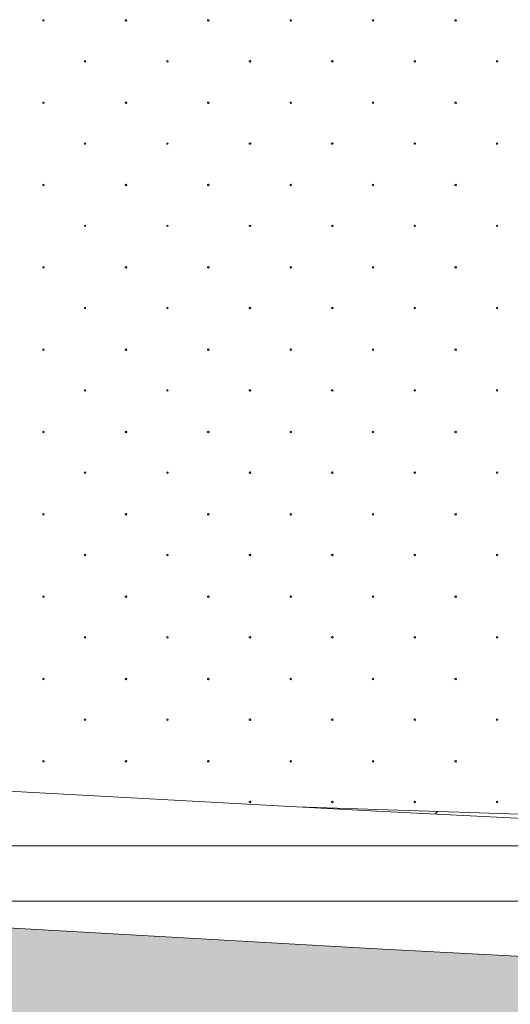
# Model space of a CAD drawing. Header units: millimetres. Extents: x 615418 to 955542, y 450519 to 646666.
# Tile 34 of 84: x 740022 to 744170, y 598416 to 606749. Entities that reach past the tile are written whole.
import ezdxf

# ---------------------------------------------------------------- set-up
doc = ezdxf.new("R2010")
doc.units = ezdxf.units.MM
doc.layers.add('Bound', color=7, linetype='Continuous')
doc.layers.add('Fill', color=7, linetype='Continuous')

msp = doc.modelspace()

# ---------------------------------------------------------------- hatches: boundary and pattern name
at = {"layer": 'Fill', "lineweight": 13}
h = msp.add_hatch(dxfattribs=at)
h.set_pattern_fill('GR29', color=256, scale=1500, pattern_type=2)
h.set_pattern_definition([(197.87055, (767405.044, 606052.442), (-2090.787921, -696.5901627), [8.1465, -22691.8873]), (197.87055, (767060.044, 605707.442), (-2090.787921, -696.5901627), [8.1465, -22691.8873]), (270, (767052.3, 605704.9), (696.9293, 4e-14), [8.146, -688.4443]), (270, (767397.3, 606049.9), (696.9293, 4e-14), [8.146, -688.4443]), (342.12945, (767397.394, 606041.792), (19514.0205961, -6269.3114633), [8.1465, -22691.8873]), (342.12945, (767052.394, 605696.792), (19514.0205961, -6269.3114633), [8.1465, -22691.8873]), (53.95936, (767405.044, 606039.24), (3484.646535, 4876.131138), [8.1465, -9468.1]), (53.95936, (767060.044, 605694.24), (3484.646535, 4876.131138), [8.1465, -9468.1]), (126.04064, (767064.874, 605700.84), (-2090.787921, 2786.36065), [8.146, -9468.1007]), (126.04064, (767409.874, 606045.84), (-2090.787921, 2786.36065), [8.146, -9468.1007])])
h.paths.add_polyline_path([(946165.8, 599637.2), (950535.1, 599915.3), (954042.3, 600127.5), (954042.3, 602231.5), (955542.3, 603231.5), (954989.5, 603415.7), (954042.3, 603379.5), (951843.6, 603295.4), (943944.1, 603034.7), (933579.3, 602648.5), (923214.4, 602235), (912849.6, 601812.2), (902484.8, 601398.7), (892119.9, 601012.4), (890601, 600962.3), (886930.5, 600781.1), (884340, 600669.3), (881749.5, 600557.5), (879158.8, 600462.1), (876568.2, 600366.7), (873977.5, 600271.3), (871386.9, 600175.9), (868796.1, 600100.4), (866205.3, 600025), (863614.5, 599949.5), (861023.8, 599874), (858432.9, 599820.9), (855841.9, 599767.9), (853251, 599714.8), (850660.1, 599661.8), (847475.8, 599545.8), (840295.8, 599545.8), (837106.8, 599545.8), (834117.9, 599545.8), (831128.9, 599545.8), (828139.9, 599545.9), (825151, 599545.9), (822162, 599545.9), (819173, 599545.9), (817678.5, 599545.8), (816903.7, 599474.9), (816157.8, 599418.1), (815411.8, 599362), (814665.9, 599305.8), (813920, 599249.7), (813174, 599193.6), (812428, 599139.8), (811682, 599085.9), (810936, 599032.1), (810190.1, 598978.2), (809444, 598928), (808697.8, 598877.8), (807951.7, 598827.6), (807205.6, 598777.4), (806459.4, 598732.1), (805713.2, 598686.8), (804966.9, 598641.5), (804220.7, 598596.3), (803474.2, 598556.9), (802727.8, 598517.5), (801981.4, 598478.1), (801235, 598438.7), (800488.4, 598406.1), (799741.8, 598373.4), (798995.2, 598340.7), (798248.6, 598308), (797501.7, 598282.4), (796754.9, 598256.9), (796008.1, 598231.4), (795136.3, 598205.1), (795071.3, 598205.7), (793411.4, 598203.9), (791761.5, 598198.1), (790111.6, 598188.7), (788461.7, 598176.1), (786811.8, 598160.8), (785161.9, 598143.7), (783512.1, 598125.2), (781862.2, 598106.4), (780212.3, 598088), (778562.4, 598070.8), (776912.5, 598055.6), (775262.6, 598043), (773612.7, 598033.6), (771962.8, 598027.8), (770212.9, 598025.8), (765601, 598053), (761089.1, 598133.5), (756577.2, 598263.6), (752065.3, 598437.8), (747553.4, 598648.3), (743041.5, 598886.1), (738529.6, 599140.7), (734017.7, 599401), (729505.8, 599655.6), (724993.9, 599893.3), (720482, 600103.9), (715970.1, 600278.1), (711458.2, 600408.2), (706946.3, 600488.6), (702434.4, 600515.8), (688535.1, 600172.8), (657179.2, 600049), (648050.1, 600607.1), (638506.2, 601983), (633618.5, 603231.5), (632118.4, 602231.5), (632118.4, 594516.2), (648050.1, 593573.8), (688535.1, 593577.4), (705044.4, 593577.3), (721336.5, 593180.5), (737628.6, 592783.6), (755362.9, 594099.9), (766712.9, 594451.3), (770212.9, 594545.8), (795161.3, 594606.1), (798250.3, 594601.9), (801239.2, 594590.3), (804228.2, 594571.5), (807217.2, 594546.3), (810206.1, 594515.8), (813195.1, 594481.5), (816184.1, 594444.7), (819173, 594407), (822162, 594370.2), (825151, 594335.8), (828139.9, 594305.4), (831128.9, 594280.2), (834117.9, 594261.4), (837106.8, 594249.8), (840295.8, 594245.8), (847475.8, 594245.7), (885266.5, 593669.6)])

# ---------------------------------------------------------------- linework, layer by layer
at = {"lineweight": 13}
msp.add_lwpolyline([(657179.2, 600049), (688535.1, 600172.8), (702434.4, 600515.8), (706946.3, 600488.6), (711458.2, 600408.2), (715970.1, 600278.1), (720482, 600103.9), (724993.9, 599893.3), (729505.8, 599655.6), (734017.7, 599401), (738529.6, 599140.7), (743041.5, 598886.1), (747553.4, 598648.3), (751678.5, 598455.4)], dxfattribs=at)
at = {"layer": 'Bound', "lineweight": 13}
msp.add_lwpolyline([(692099.6, 601615.8), (693894.5, 601615.8), (696674.4, 601615.8), (699454.4, 601615.8), (702434.4, 601615.8), (706946.3, 601589.7), (711458.2, 601512.5), (715970.1, 601387.6), (720482, 601220.5), (724993.9, 601018.3), (729505.8, 600790.1), (734017.7, 600545.8), (738529.6, 600295.9), (742363.3, 600088.3), (742363.3, 600088.3), (744164.1, 600027.5), (745292.6, 599995.7), (746421, 599963.9), (747549.4, 599932), (748677.8, 599905.4), (749806.2, 599878.8), (750934.5, 599852.1), (751677.5, 599831.3)], dxfattribs=at)
at = {"layer": 'Bound', "color": 7, "linetype": 'Continuous', "lineweight": 13, "flags": 128}
msp.add_lwpolyline([(751669, 599641.4), (747553.4, 599823.3), (743041.5, 600051.6), (742363.3, 600088.3)], dxfattribs=at)
at = {"layer": 'Fill', "linetype": 'Continuous', "lineweight": 13}
for p, q in [((740224.8, 606749), (740217, 606746.5)), ((740217.1, 606746.5), (740217.1, 606738.4)), ((740229.6, 606742.4), (740224.8, 606749)), ((740921.7, 606749), (740914, 606746.5)), ((740914, 606746.5), (740914, 606738.4)), ((740926.6, 606742.4), (740921.8, 606749)), ((741618.7, 606749), (741610.9, 606746.5)), ((741610.9, 606746.5), (741610.9, 606738.4)), ((741623.5, 606742.4), (741618.7, 606749)), ((742315.6, 606749), (742307.8, 606746.5)), ((742307.9, 606746.5), (742307.9, 606738.4)), ((742320.4, 606742.4), (742315.6, 606749)), ((743012.5, 606749), (743004.8, 606746.5)), ((743004.8, 606746.5), (743004.8, 606738.4)), ((743017.3, 606742.4), (743012.6, 606749)), ((743709.4, 606749), (743701.7, 606746.5)), ((743701.7, 606746.5), (743701.7, 606738.4)), ((743714.3, 606742.4), (743709.5, 606749)), ((740217.2, 606738.4), (740224.9, 606735.9)), ((740224.8, 606735.8), (740229.6, 606742.4)), ((740914.1, 606738.4), (740921.8, 606735.9)), ((740921.7, 606735.8), (740926.5, 606742.4)), ((741611, 606738.4), (741618.8, 606735.9)), ((741618.7, 606735.8), (741623.5, 606742.4)), ((742307.9, 606738.4), (742315.7, 606735.9)), ((742315.6, 606735.8), (742320.4, 606742.4)), ((743004.9, 606738.4), (743012.6, 606735.9)), ((743012.5, 606735.8), (743017.3, 606742.4)), ((743701.8, 606738.4), (743709.6, 606735.9)), ((743709.4, 606735.8), (743714.2, 606742.4)), ((740576.7, 606404), (740569, 606401.5)), ((740569, 606401.5), (740569, 606393.4)), ((740569.1, 606393.4), (740576.8, 606390.9)), ((740576.7, 606390.8), (740581.5, 606397.4)), ((740581.6, 606397.4), (740576.8, 606404)), ((741273.7, 606404), (741265.9, 606401.5)), ((741265.9, 606401.5), (741265.9, 606393.4)), ((741266, 606393.4), (741273.8, 606390.9)), ((741278.5, 606397.4), (741273.7, 606404)), ((741273.7, 606390.8), (741278.5, 606397.4)), ((741970.6, 606404), (741962.8, 606401.5)), ((741962.9, 606401.5), (741962.9, 606393.4)), ((741962.9, 606393.4), (741970.7, 606390.9)), ((741975.4, 606397.4), (741970.6, 606404)), ((741970.6, 606390.8), (741975.4, 606397.4)), ((742667.5, 606404), (742659.8, 606401.5)), ((742659.8, 606401.5), (742659.8, 606393.4)), ((742659.9, 606393.4), (742667.6, 606390.9)), ((742667.5, 606390.8), (742672.3, 606397.4)), ((742672.3, 606397.4), (742667.6, 606404)), ((743364.4, 606404), (743356.7, 606401.5)), ((743356.7, 606401.5), (743356.7, 606393.4)), ((743356.8, 606393.4), (743364.6, 606390.9)), ((743364.4, 606390.8), (743369.2, 606397.4)), ((743369.3, 606397.4), (743364.5, 606404)), ((744061.4, 606404), (744053.6, 606401.5)), ((744053.7, 606401.5), (744053.7, 606393.4)), ((744053.7, 606393.4), (744061.5, 606390.9)), ((744066.2, 606397.4), (744061.4, 606404)), ((744061.4, 606390.8), (744066.2, 606397.4)), ((740224.8, 606052.4), (740217, 606049.9)), ((740217.1, 606049.9), (740217.1, 606041.8)), ((740217.2, 606041.8), (740224.9, 606039.3)), ((740229.6, 606045.8), (740224.8, 606052.4)), ((740224.8, 606039.2), (740229.6, 606045.8)), ((740921.7, 606052.4), (740914, 606049.9)), ((740914, 606049.9), (740914, 606041.8)), ((740914.1, 606041.8), (740921.8, 606039.3)), ((740921.7, 606039.2), (740926.5, 606045.8)), ((740926.6, 606045.8), (740921.8, 606052.4)), ((741618.7, 606052.4), (741610.9, 606049.9)), ((741610.9, 606049.9), (741610.9, 606041.8)), ((741611, 606041.8), (741618.8, 606039.3)), ((741623.5, 606045.8), (741618.7, 606052.4)), ((741618.7, 606039.2), (741623.5, 606045.8)), ((742315.6, 606052.4), (742307.8, 606049.9)), ((742307.9, 606049.9), (742307.9, 606041.8)), ((742307.9, 606041.8), (742315.7, 606039.3)), ((742320.4, 606045.8), (742315.6, 606052.4)), ((742315.6, 606039.2), (742320.4, 606045.8)), ((743012.5, 606052.4), (743004.8, 606049.9)), ((743004.8, 606049.9), (743004.8, 606041.8)), ((743004.9, 606041.8), (743012.6, 606039.3)), ((743012.5, 606039.2), (743017.3, 606045.8)), ((743017.3, 606045.8), (743012.6, 606052.4)), ((743709.4, 606052.4), (743701.7, 606049.9)), ((743701.7, 606049.9), (743701.7, 606041.8)), ((743701.8, 606041.8), (743709.6, 606039.3)), ((743709.4, 606039.2), (743714.2, 606045.8)), ((743714.3, 606045.8), (743709.5, 606052.4)), ((740576.7, 605707.4), (740569, 605704.9)), ((740569, 605704.9), (740569, 605696.8)), ((740569.1, 605696.8), (740576.8, 605694.3)), ((740576.7, 605694.2), (740581.5, 605700.8)), ((740581.6, 605700.8), (740576.8, 605707.4)), ((741273.7, 605707.4), (741265.9, 605704.9)), ((741265.9, 605704.9), (741265.9, 605696.8)), ((741266, 605696.8), (741273.8, 605694.3)), ((741278.5, 605700.8), (741273.7, 605707.4)), ((741273.7, 605694.2), (741278.5, 605700.8)), ((741970.6, 605707.4), (741962.8, 605704.9)), ((741962.9, 605704.9), (741962.9, 605696.8)), ((741962.9, 605696.8), (741970.7, 605694.3)), ((741975.4, 605700.8), (741970.6, 605707.4)), ((741970.6, 605694.2), (741975.4, 605700.8)), ((742667.5, 605707.4), (742659.8, 605704.9)), ((742659.8, 605704.9), (742659.8, 605696.8)), ((742659.9, 605696.8), (742667.6, 605694.3)), ((742667.5, 605694.2), (742672.3, 605700.8)), ((742672.3, 605700.8), (742667.6, 605707.4)), ((743364.4, 605707.4), (743356.7, 605704.9)), ((743356.7, 605704.9), (743356.7, 605696.8)), ((743356.8, 605696.8), (743364.6, 605694.3)), ((743364.4, 605694.2), (743369.2, 605700.8)), ((743369.3, 605700.8), (743364.5, 605707.4)), ((744061.4, 605707.4), (744053.6, 605704.9)), ((744053.7, 605704.9), (744053.7, 605696.8)), ((744053.7, 605696.8), (744061.5, 605694.3)), ((744066.2, 605700.8), (744061.4, 605707.4)), ((744061.4, 605694.2), (744066.2, 605700.8)), ((740224.8, 605355.9), (740217, 605353.4)), ((740217.1, 605353.3), (740217.1, 605345.2)), ((740217.2, 605345.2), (740224.9, 605342.7)), ((740229.6, 605349.3), (740224.8, 605355.8)), ((740224.8, 605342.7), (740229.6, 605349.2)), ((740921.7, 605355.9), (740914, 605353.4)), ((740914, 605353.3), (740914, 605345.2)), ((740914.1, 605345.2), (740921.8, 605342.7)), ((740921.7, 605342.7), (740926.5, 605349.2)), ((740926.6, 605349.3), (740921.8, 605355.8)), ((741618.7, 605355.9), (741610.9, 605353.4)), ((741610.9, 605353.3), (741610.9, 605345.2)), ((741611, 605345.2), (741618.8, 605342.7)), ((741623.5, 605349.3), (741618.7, 605355.8)), ((741618.7, 605342.7), (741623.5, 605349.2)), ((742315.6, 605355.9), (742307.8, 605353.4)), ((742307.9, 605353.3), (742307.9, 605345.2)), ((742307.9, 605345.2), (742315.7, 605342.7)), ((742320.4, 605349.3), (742315.6, 605355.8)), ((742315.6, 605342.7), (742320.4, 605349.2)), ((743012.5, 605355.9), (743004.8, 605353.4)), ((743004.8, 605353.3), (743004.8, 605345.2)), ((743004.9, 605345.2), (743012.6, 605342.7)), ((743012.5, 605342.7), (743017.3, 605349.2)), ((743017.3, 605349.3), (743012.6, 605355.8)), ((743709.4, 605355.9), (743701.7, 605353.4)), ((743701.7, 605353.3), (743701.7, 605345.2)), ((743701.8, 605345.2), (743709.6, 605342.7)), ((743709.4, 605342.7), (743714.2, 605349.2)), ((743714.3, 605349.3), (743709.5, 605355.8)), ((740576.7, 605010.9), (740569, 605008.4)), ((740569, 605008.3), (740569, 605000.2)), ((740569.1, 605000.2), (740576.8, 604997.7)), ((740576.7, 604997.7), (740581.5, 605004.2)), ((740581.6, 605004.3), (740576.8, 605010.8)), ((741273.7, 605010.9), (741265.9, 605008.4)), ((741265.9, 605008.3), (741265.9, 605000.2)), ((741266, 605000.2), (741273.8, 604997.7)), ((741278.5, 605004.3), (741273.7, 605010.8)), ((741273.7, 604997.7), (741278.5, 605004.2)), ((741970.6, 605010.9), (741962.8, 605008.4)), ((741962.9, 605008.3), (741962.9, 605000.2)), ((741962.9, 605000.2), (741970.7, 604997.7)), ((741975.4, 605004.3), (741970.6, 605010.8)), ((741970.6, 604997.7), (741975.4, 605004.2)), ((742667.5, 605010.9), (742659.8, 605008.4)), ((742659.8, 605008.3), (742659.8, 605000.2)), ((742659.9, 605000.2), (742667.6, 604997.7)), ((742667.5, 604997.7), (742672.3, 605004.2)), ((742672.3, 605004.3), (742667.6, 605010.8)), ((743364.4, 605010.9), (743356.7, 605008.4)), ((743356.7, 605008.3), (743356.7, 605000.2)), ((743356.8, 605000.2), (743364.6, 604997.7)), ((743364.4, 604997.7), (743369.2, 605004.2)), ((743369.3, 605004.3), (743364.5, 605010.8)), ((744061.4, 605010.9), (744053.6, 605008.4)), ((744053.7, 605008.3), (744053.7, 605000.2)), ((744053.7, 605000.2), (744061.5, 604997.7)), ((744066.2, 605004.3), (744061.4, 605010.8)), ((744061.4, 604997.7), (744066.2, 605004.2)), ((740224.8, 604659.3), (740217, 604656.8)), ((740217.1, 604656.7), (740217.1, 604648.6)), ((740217.2, 604648.6), (740224.9, 604646.1)), ((740229.6, 604652.7), (740224.8, 604659.2)), ((740224.8, 604646.1), (740229.6, 604652.6)), ((740921.7, 604659.3), (740914, 604656.8)), ((740914, 604656.7), (740914, 604648.6)), ((740914.1, 604648.6), (740921.8, 604646.1)), ((740921.7, 604646.1), (740926.5, 604652.6)), ((740926.6, 604652.7), (740921.8, 604659.2)), ((741618.7, 604659.3), (741610.9, 604656.8)), ((741610.9, 604656.7), (741610.9, 604648.6)), ((741611, 604648.6), (741618.8, 604646.1)), ((741623.5, 604652.7), (741618.7, 604659.2)), ((741618.7, 604646.1), (741623.5, 604652.6)), ((742315.6, 604659.3), (742307.8, 604656.8)), ((742307.9, 604656.7), (742307.9, 604648.6)), ((742307.9, 604648.6), (742315.7, 604646.1)), ((742320.4, 604652.7), (742315.6, 604659.2)), ((742315.6, 604646.1), (742320.4, 604652.6)), ((743012.5, 604659.3), (743004.8, 604656.8)), ((743004.8, 604656.7), (743004.8, 604648.6)), ((743004.9, 604648.6), (743012.6, 604646.1)), ((743012.5, 604646.1), (743017.3, 604652.6)), ((743017.3, 604652.7), (743012.6, 604659.2)), ((743709.4, 604659.3), (743701.7, 604656.8)), ((743701.7, 604656.7), (743701.7, 604648.6)), ((743701.8, 604648.6), (743709.6, 604646.1)), ((743709.4, 604646.1), (743714.2, 604652.6)), ((743714.3, 604652.7), (743709.5, 604659.2)), ((740576.7, 604314.3), (740569, 604311.8)), ((740569, 604311.7), (740569, 604303.6)), ((740569.1, 604303.6), (740576.8, 604301.1)), ((740576.7, 604301.1), (740581.5, 604307.6)), ((740581.6, 604307.7), (740576.8, 604314.2)), ((741273.7, 604314.3), (741265.9, 604311.8)), ((741265.9, 604311.7), (741265.9, 604303.6)), ((741266, 604303.6), (741273.8, 604301.1)), ((741278.5, 604307.7), (741273.7, 604314.2)), ((741273.7, 604301.1), (741278.5, 604307.6)), ((741970.6, 604314.3), (741962.8, 604311.8)), ((741962.9, 604311.7), (741962.9, 604303.6)), ((741962.9, 604303.6), (741970.7, 604301.1)), ((741975.4, 604307.7), (741970.6, 604314.2)), ((741970.6, 604301.1), (741975.4, 604307.6)), ((742667.5, 604314.3), (742659.8, 604311.8)), ((742659.8, 604311.7), (742659.8, 604303.6)), ((742659.9, 604303.6), (742667.6, 604301.1)), ((742667.5, 604301.1), (742672.3, 604307.6)), ((742672.3, 604307.7), (742667.6, 604314.2)), ((743364.4, 604314.3), (743356.7, 604311.8)), ((743356.7, 604311.7), (743356.7, 604303.6)), ((743356.8, 604303.6), (743364.6, 604301.1)), ((743364.4, 604301.1), (743369.2, 604307.6)), ((743369.3, 604307.7), (743364.5, 604314.2)), ((744061.4, 604314.3), (744053.6, 604311.8)), ((744053.7, 604311.7), (744053.7, 604303.6)), ((744053.7, 604303.6), (744061.5, 604301.1)), ((744066.2, 604307.7), (744061.4, 604314.2)), ((744061.4, 604301.1), (744066.2, 604307.6)), ((740224.8, 603962.7), (740217, 603960.2)), ((740217.1, 603960.2), (740217.1, 603952)), ((740217.2, 603952), (740224.9, 603949.5)), ((740229.6, 603956.1), (740224.8, 603962.7)), ((740224.8, 603949.5), (740229.6, 603956.1)), ((740921.7, 603962.7), (740914, 603960.2)), ((740914, 603960.2), (740914, 603952)), ((740914.1, 603952), (740921.8, 603949.5)), ((740921.7, 603949.5), (740926.5, 603956.1)), ((740926.6, 603956.1), (740921.8, 603962.7)), ((741618.7, 603962.7), (741610.9, 603960.2)), ((741610.9, 603960.2), (741610.9, 603952)), ((741611, 603952), (741618.8, 603949.5)), ((741623.5, 603956.1), (741618.7, 603962.7)), ((741618.7, 603949.5), (741623.5, 603956.1)), ((742315.6, 603962.7), (742307.8, 603960.2)), ((742307.9, 603960.2), (742307.9, 603952)), ((742307.9, 603952), (742315.7, 603949.5)), ((742320.4, 603956.1), (742315.6, 603962.7)), ((742315.6, 603949.5), (742320.4, 603956.1)), ((743012.5, 603962.7), (743004.8, 603960.2)), ((743004.8, 603960.2), (743004.8, 603952)), ((743004.9, 603952), (743012.6, 603949.5)), ((743012.5, 603949.5), (743017.3, 603956.1)), ((743017.3, 603956.1), (743012.6, 603962.7)), ((743709.4, 603962.7), (743701.7, 603960.2)), ((743701.7, 603960.2), (743701.7, 603952)), ((743701.8, 603952), (743709.6, 603949.5)), ((743709.4, 603949.5), (743714.2, 603956.1)), ((743714.3, 603956.1), (743709.5, 603962.7)), ((740576.7, 603617.7), (740569, 603615.2)), ((740569, 603615.2), (740569, 603607)), ((740569.1, 603607), (740576.8, 603604.5)), ((740576.7, 603604.5), (740581.5, 603611.1)), ((740581.6, 603611.1), (740576.8, 603617.7)), ((741273.7, 603617.7), (741265.9, 603615.2)), ((741265.9, 603615.2), (741265.9, 603607)), ((741266, 603607), (741273.8, 603604.5)), ((741278.5, 603611.1), (741273.7, 603617.7)), ((741273.7, 603604.5), (741278.5, 603611.1)), ((741970.6, 603617.7), (741962.8, 603615.2)), ((741962.9, 603615.2), (741962.9, 603607)), ((741962.9, 603607), (741970.7, 603604.5)), ((741975.4, 603611.1), (741970.6, 603617.7)), ((741970.6, 603604.5), (741975.4, 603611.1)), ((742667.5, 603617.7), (742659.8, 603615.2)), ((742659.8, 603615.2), (742659.8, 603607)), ((742659.9, 603607), (742667.6, 603604.5)), ((742667.5, 603604.5), (742672.3, 603611.1)), ((742672.3, 603611.1), (742667.6, 603617.7)), ((743364.4, 603617.7), (743356.7, 603615.2)), ((743356.7, 603615.2), (743356.7, 603607)), ((743356.8, 603607), (743364.6, 603604.5)), ((743364.4, 603604.5), (743369.2, 603611.1)), ((743369.3, 603611.1), (743364.5, 603617.7)), ((744061.4, 603617.7), (744053.6, 603615.2)), ((744053.7, 603615.2), (744053.7, 603607)), ((744053.7, 603607), (744061.5, 603604.5)), ((744066.2, 603611.1), (744061.4, 603617.7)), ((744061.4, 603604.5), (744066.2, 603611.1)), ((740224.8, 603266.1), (740217, 603263.6)), ((740217.1, 603263.6), (740217.1, 603255.4)), ((740217.2, 603255.4), (740224.9, 603252.9)), ((740229.6, 603259.5), (740224.8, 603266.1)), ((740224.8, 603252.9), (740229.6, 603259.5)), ((740921.7, 603266.1), (740914, 603263.6)), ((740914, 603263.6), (740914, 603255.4)), ((740914.1, 603255.4), (740921.8, 603252.9)), ((740921.7, 603252.9), (740926.5, 603259.5)), ((740926.6, 603259.5), (740921.8, 603266.1)), ((741618.7, 603266.1), (741610.9, 603263.6)), ((741610.9, 603263.6), (741610.9, 603255.4)), ((741611, 603255.4), (741618.8, 603252.9)), ((741623.5, 603259.5), (741618.7, 603266.1)), ((741618.7, 603252.9), (741623.5, 603259.5)), ((742315.6, 603266.1), (742307.8, 603263.6)), ((742307.9, 603263.6), (742307.9, 603255.4)), ((742307.9, 603255.4), (742315.7, 603252.9)), ((742320.4, 603259.5), (742315.6, 603266.1)), ((742315.6, 603252.9), (742320.4, 603259.5)), ((743012.5, 603266.1), (743004.8, 603263.6)), ((743004.8, 603263.6), (743004.8, 603255.4)), ((743004.9, 603255.4), (743012.6, 603252.9)), ((743012.5, 603252.9), (743017.3, 603259.5)), ((743017.3, 603259.5), (743012.6, 603266.1)), ((743709.4, 603266.1), (743701.7, 603263.6)), ((743701.7, 603263.6), (743701.7, 603255.4)), ((743701.8, 603255.4), (743709.6, 603252.9)), ((743709.4, 603252.9), (743714.2, 603259.5)), ((743714.3, 603259.5), (743709.5, 603266.1)), ((740576.7, 602921.1), (740569, 602918.6)), ((740569, 602918.6), (740569, 602910.4)), ((740576.7, 602907.9), (740581.5, 602914.5)), ((740581.6, 602914.5), (740576.8, 602921.1)), ((741273.7, 602921.1), (741265.9, 602918.6)), ((741265.9, 602918.6), (741265.9, 602910.4)), ((741278.5, 602914.5), (741273.7, 602921.1)), ((741273.7, 602907.9), (741278.5, 602914.5)), ((741970.6, 602921.1), (741962.8, 602918.6)), ((741962.9, 602918.6), (741962.9, 602910.4)), ((741975.4, 602914.5), (741970.6, 602921.1)), ((741970.6, 602907.9), (741975.4, 602914.5)), ((742667.5, 602921.1), (742659.8, 602918.6)), ((742659.8, 602918.6), (742659.8, 602910.4)), ((742667.5, 602907.9), (742672.3, 602914.5)), ((742672.3, 602914.5), (742667.6, 602921.1)), ((743364.4, 602921.1), (743356.7, 602918.6)), ((743356.7, 602918.6), (743356.7, 602910.4)), ((743364.4, 602907.9), (743369.2, 602914.5)), ((743369.3, 602914.5), (743364.5, 602921.1)), ((744061.4, 602921.1), (744053.6, 602918.6)), ((744053.7, 602918.6), (744053.7, 602910.4)), ((744066.2, 602914.5), (744061.4, 602921.1)), ((744061.4, 602907.9), (744066.2, 602914.5)), ((740569.1, 602910.4), (740576.8, 602907.9)), ((741266, 602910.4), (741273.8, 602907.9)), ((741962.9, 602910.4), (741970.7, 602907.9)), ((742659.9, 602910.4), (742667.6, 602907.9)), ((743356.8, 602910.4), (743364.6, 602907.9)), ((744053.7, 602910.4), (744061.5, 602907.9)), ((740224.8, 602569.5), (740217, 602567)), ((740217.1, 602567), (740217.1, 602558.8)), ((740217.2, 602558.8), (740224.9, 602556.3)), ((740229.6, 602562.9), (740224.8, 602569.5)), ((740224.8, 602556.3), (740229.6, 602562.9)), ((740921.7, 602569.5), (740914, 602567)), ((740914, 602567), (740914, 602558.8)), ((740914.1, 602558.8), (740921.8, 602556.3)), ((740921.7, 602556.3), (740926.5, 602562.9)), ((740926.6, 602562.9), (740921.8, 602569.5)), ((741618.7, 602569.5), (741610.9, 602567)), ((741610.9, 602567), (741610.9, 602558.8)), ((741611, 602558.8), (741618.8, 602556.3)), ((741623.5, 602562.9), (741618.7, 602569.5)), ((741618.7, 602556.3), (741623.5, 602562.9)), ((742315.6, 602569.5), (742307.8, 602567)), ((742307.9, 602567), (742307.9, 602558.8)), ((742307.9, 602558.8), (742315.7, 602556.3)), ((742320.4, 602562.9), (742315.6, 602569.5)), ((742315.6, 602556.3), (742320.4, 602562.9)), ((743012.5, 602569.5), (743004.8, 602567)), ((743004.8, 602567), (743004.8, 602558.8)), ((743004.9, 602558.8), (743012.6, 602556.3)), ((743012.5, 602556.3), (743017.3, 602562.9)), ((743017.3, 602562.9), (743012.6, 602569.5)), ((743709.4, 602569.5), (743701.7, 602567)), ((743701.7, 602567), (743701.7, 602558.8)), ((743701.8, 602558.8), (743709.6, 602556.3)), ((743709.4, 602556.3), (743714.2, 602562.9)), ((743714.3, 602562.9), (743709.5, 602569.5)), ((740576.7, 602224.5), (740569, 602222)), ((740569, 602222), (740569, 602213.8)), ((740569.1, 602213.8), (740576.8, 602211.3)), ((740576.7, 602211.3), (740581.5, 602217.9)), ((740581.6, 602217.9), (740576.8, 602224.5)), ((741273.7, 602224.5), (741265.9, 602222)), ((741265.9, 602222), (741265.9, 602213.8)), ((741266, 602213.8), (741273.8, 602211.3)), ((741278.5, 602217.9), (741273.7, 602224.5)), ((741273.7, 602211.3), (741278.5, 602217.9)), ((741970.6, 602224.5), (741962.8, 602222)), ((741962.9, 602222), (741962.9, 602213.8)), ((741962.9, 602213.8), (741970.7, 602211.3)), ((741975.4, 602217.9), (741970.6, 602224.5)), ((741970.6, 602211.3), (741975.4, 602217.9)), ((742667.5, 602224.5), (742659.8, 602222)), ((742659.8, 602222), (742659.8, 602213.8)), ((742659.9, 602213.8), (742667.6, 602211.3)), ((742667.5, 602211.3), (742672.3, 602217.9)), ((742672.3, 602217.9), (742667.6, 602224.5)), ((743364.4, 602224.5), (743356.7, 602222)), ((743356.7, 602222), (743356.7, 602213.8)), ((743356.8, 602213.8), (743364.6, 602211.3)), ((743364.4, 602211.3), (743369.2, 602217.9)), ((743369.3, 602217.9), (743364.5, 602224.5)), ((744061.4, 602224.5), (744053.6, 602222)), ((744053.7, 602222), (744053.7, 602213.8)), ((744053.7, 602213.8), (744061.5, 602211.3)), ((744066.2, 602217.9), (744061.4, 602224.5)), ((744061.4, 602211.3), (744066.2, 602217.9)), ((740224.8, 601872.9), (740217, 601870.4)), ((740217.1, 601870.4), (740217.1, 601862.2)), ((740217.2, 601862.3), (740224.9, 601859.8)), ((740229.6, 601866.3), (740224.8, 601872.9)), ((740224.8, 601859.7), (740229.6, 601866.3)), ((740921.7, 601872.9), (740914, 601870.4)), ((740914, 601870.4), (740914, 601862.2)), ((740914.1, 601862.3), (740921.8, 601859.8)), ((740921.7, 601859.7), (740926.5, 601866.3)), ((740926.6, 601866.3), (740921.8, 601872.9)), ((741618.7, 601872.9), (741610.9, 601870.4)), ((741610.9, 601870.4), (741610.9, 601862.2)), ((741611, 601862.3), (741618.8, 601859.8)), ((741623.5, 601866.3), (741618.7, 601872.9)), ((741618.7, 601859.7), (741623.5, 601866.3)), ((742315.6, 601872.9), (742307.8, 601870.4)), ((742307.9, 601870.4), (742307.9, 601862.2)), ((742307.9, 601862.3), (742315.7, 601859.8)), ((742320.4, 601866.3), (742315.6, 601872.9)), ((742315.6, 601859.7), (742320.4, 601866.3)), ((743012.5, 601872.9), (743004.8, 601870.4)), ((743004.8, 601870.4), (743004.8, 601862.2)), ((743004.9, 601862.3), (743012.6, 601859.8)), ((743012.5, 601859.7), (743017.3, 601866.3)), ((743017.3, 601866.3), (743012.6, 601872.9)), ((743709.4, 601872.9), (743701.7, 601870.4)), ((743701.7, 601870.4), (743701.7, 601862.2)), ((743701.8, 601862.3), (743709.6, 601859.8)), ((743709.4, 601859.7), (743714.2, 601866.3)), ((743714.3, 601866.3), (743709.5, 601872.9)), ((740576.7, 601527.9), (740569, 601525.4)), ((740569, 601525.4), (740569, 601517.2)), ((740569.1, 601517.3), (740576.8, 601514.8)), ((740576.7, 601514.7), (740581.5, 601521.3)), ((740581.6, 601521.3), (740576.8, 601527.9)), ((741273.7, 601527.9), (741265.9, 601525.4)), ((741265.9, 601525.4), (741265.9, 601517.2)), ((741266, 601517.3), (741273.8, 601514.8)), ((741278.5, 601521.3), (741273.7, 601527.9)), ((741273.7, 601514.7), (741278.5, 601521.3)), ((741970.6, 601527.9), (741962.8, 601525.4)), ((741962.9, 601525.4), (741962.9, 601517.2)), ((741962.9, 601517.3), (741970.7, 601514.8)), ((741975.4, 601521.3), (741970.6, 601527.9)), ((741970.6, 601514.7), (741975.4, 601521.3)), ((742667.5, 601527.9), (742659.8, 601525.4)), ((742659.8, 601525.4), (742659.8, 601517.2)), ((742659.9, 601517.3), (742667.6, 601514.8)), ((742667.5, 601514.7), (742672.3, 601521.3)), ((742672.3, 601521.3), (742667.6, 601527.9)), ((743364.4, 601527.9), (743356.7, 601525.4)), ((743356.7, 601525.4), (743356.7, 601517.2)), ((743356.8, 601517.3), (743364.6, 601514.8)), ((743364.4, 601514.7), (743369.2, 601521.3)), ((743369.3, 601521.3), (743364.5, 601527.9)), ((744061.4, 601527.9), (744053.6, 601525.4)), ((744053.7, 601525.4), (744053.7, 601517.2)), ((744053.7, 601517.3), (744061.5, 601514.8)), ((744066.2, 601521.3), (744061.4, 601527.9)), ((744061.4, 601514.7), (744066.2, 601521.3)), ((740224.8, 601176.3), (740217, 601173.8)), ((740217.1, 601173.8), (740217.1, 601165.6)), ((740217.2, 601165.7), (740224.9, 601163.2)), ((740229.6, 601169.7), (740224.8, 601176.3)), ((740224.8, 601163.1), (740229.6, 601169.7)), ((740921.7, 601176.3), (740914, 601173.8)), ((740914, 601173.8), (740914, 601165.6)), ((740914.1, 601165.7), (740921.8, 601163.2)), ((740921.7, 601163.1), (740926.5, 601169.7)), ((740926.6, 601169.7), (740921.8, 601176.3)), ((741618.7, 601176.3), (741610.9, 601173.8)), ((741610.9, 601173.8), (741610.9, 601165.6)), ((741611, 601165.7), (741618.8, 601163.2)), ((741623.5, 601169.7), (741618.7, 601176.3)), ((741618.7, 601163.1), (741623.5, 601169.7)), ((742315.6, 601176.3), (742307.8, 601173.8)), ((742307.9, 601173.8), (742307.9, 601165.6)), ((742307.9, 601165.7), (742315.7, 601163.2)), ((742320.4, 601169.7), (742315.6, 601176.3)), ((742315.6, 601163.1), (742320.4, 601169.7)), ((743012.5, 601176.3), (743004.8, 601173.8)), ((743004.8, 601173.8), (743004.8, 601165.6)), ((743004.9, 601165.7), (743012.6, 601163.2)), ((743012.5, 601163.1), (743017.3, 601169.7)), ((743017.3, 601169.7), (743012.6, 601176.3)), ((743709.4, 601176.3), (743701.7, 601173.8)), ((743701.7, 601173.8), (743701.7, 601165.6)), ((743701.8, 601165.7), (743709.6, 601163.2)), ((743709.4, 601163.1), (743714.2, 601169.7)), ((743714.3, 601169.7), (743709.5, 601176.3)), ((740576.7, 600831.3), (740569, 600828.8)), ((740581.6, 600824.7), (740576.8, 600831.3)), ((741273.7, 600831.3), (741265.9, 600828.8)), ((741278.5, 600824.7), (741273.7, 600831.3)), ((741970.6, 600831.3), (741962.8, 600828.8)), ((741975.4, 600824.7), (741970.6, 600831.3)), ((742667.5, 600831.3), (742659.8, 600828.8)), ((742672.3, 600824.7), (742667.6, 600831.3)), ((743364.4, 600831.3), (743356.7, 600828.8)), ((743369.3, 600824.7), (743364.5, 600831.3)), ((744061.4, 600831.3), (744053.6, 600828.8)), ((744066.2, 600824.7), (744061.4, 600831.3)), ((740569, 600828.8), (740569, 600820.6)), ((740569.1, 600820.7), (740576.8, 600818.2)), ((740576.7, 600818.1), (740581.5, 600824.7)), ((741265.9, 600828.8), (741265.9, 600820.6)), ((741266, 600820.7), (741273.8, 600818.2)), ((741273.7, 600818.1), (741278.5, 600824.7)), ((741962.9, 600828.8), (741962.9, 600820.6)), ((741962.9, 600820.7), (741970.7, 600818.2)), ((741970.6, 600818.1), (741975.4, 600824.7)), ((742659.8, 600828.8), (742659.8, 600820.6)), ((742659.9, 600820.7), (742667.6, 600818.2)), ((742667.5, 600818.1), (742672.3, 600824.7)), ((743356.7, 600828.8), (743356.7, 600820.6)), ((743356.8, 600820.7), (743364.6, 600818.2)), ((743364.4, 600818.1), (743369.2, 600824.7)), ((744053.7, 600828.8), (744053.7, 600820.6)), ((744053.7, 600820.7), (744061.5, 600818.2)), ((744061.4, 600818.1), (744066.2, 600824.7)), ((740224.8, 600479.7), (740217, 600477.2)), ((740217.1, 600477.2), (740217.1, 600469.1)), ((740217.2, 600469.1), (740224.9, 600466.6)), ((740229.6, 600473.1), (740224.8, 600479.7)), ((740224.8, 600466.5), (740229.6, 600473.1)), ((740921.7, 600479.7), (740914, 600477.2)), ((740914, 600477.2), (740914, 600469.1)), ((740914.1, 600469.1), (740921.8, 600466.6)), ((740921.7, 600466.5), (740926.5, 600473.1)), ((740926.6, 600473.1), (740921.8, 600479.7)), ((741618.7, 600479.7), (741610.9, 600477.2)), ((741610.9, 600477.2), (741610.9, 600469.1)), ((741611, 600469.1), (741618.8, 600466.6)), ((741623.5, 600473.1), (741618.7, 600479.7)), ((741618.7, 600466.5), (741623.5, 600473.1)), ((742315.6, 600479.7), (742307.8, 600477.2)), ((742307.9, 600477.2), (742307.9, 600469.1)), ((742307.9, 600469.1), (742315.7, 600466.6)), ((742320.4, 600473.1), (742315.6, 600479.7)), ((742315.6, 600466.5), (742320.4, 600473.1)), ((743012.5, 600479.7), (743004.8, 600477.2)), ((743004.8, 600477.2), (743004.8, 600469.1)), ((743004.9, 600469.1), (743012.6, 600466.6)), ((743012.5, 600466.5), (743017.3, 600473.1)), ((743017.3, 600473.1), (743012.6, 600479.7)), ((743709.4, 600479.7), (743701.7, 600477.2)), ((743701.7, 600477.2), (743701.7, 600469.1)), ((743701.8, 600469.1), (743709.6, 600466.6)), ((743709.4, 600466.5), (743714.2, 600473.1)), ((743714.3, 600473.1), (743709.5, 600479.7)), ((741970.6, 600134.7), (741962.8, 600132.2)), ((741962.9, 600132.2), (741962.9, 600124.1)), ((741962.9, 600124.1), (741970.7, 600121.6)), ((741975.4, 600128.1), (741970.6, 600134.7)), ((741970.6, 600121.5), (741975.4, 600128.1)), ((742536, 600078.9), (742539.5, 600082.3)), ((742667.5, 600134.7), (742659.8, 600132.2)), ((742659.8, 600132.2), (742659.8, 600124.1)), ((742659.9, 600124.1), (742667.6, 600121.6)), ((742667.5, 600121.5), (742672.3, 600128.1)), ((742672.3, 600128.1), (742667.6, 600134.7)), ((743364.4, 600134.7), (743356.7, 600132.2)), ((743356.7, 600132.2), (743356.7, 600124.1)), ((743356.8, 600124.1), (743364.6, 600121.6)), ((743364.4, 600121.5), (743369.2, 600128.1)), ((743369.3, 600128.1), (743364.5, 600134.7)), ((744061.4, 600134.7), (744053.6, 600132.2)), ((744053.7, 600132.2), (744053.7, 600124.1)), ((744053.7, 600124.1), (744061.5, 600121.6)), ((744066.2, 600128.1), (744061.4, 600134.7)), ((744061.4, 600121.5), (744066.2, 600128.1)), ((743533.8, 600026.7), (743555.1, 600048)), ((737300.9, 599755.8), (740566.9, 599755.8)), ((740566.9, 599755.8), (743832.9, 599755.8)), ((743832.9, 599755.8), (747098.9, 599755.8)), ((737300.9, 599289.8), (740566.9, 599289.8)), ((740566.9, 599289.8), (743832.9, 599289.8)), ((743832.9, 599289.8), (747098.9, 599289.8))]:
    msp.add_line(p, q, dxfattribs=at)

doc.saveas('drawing.dxf')
